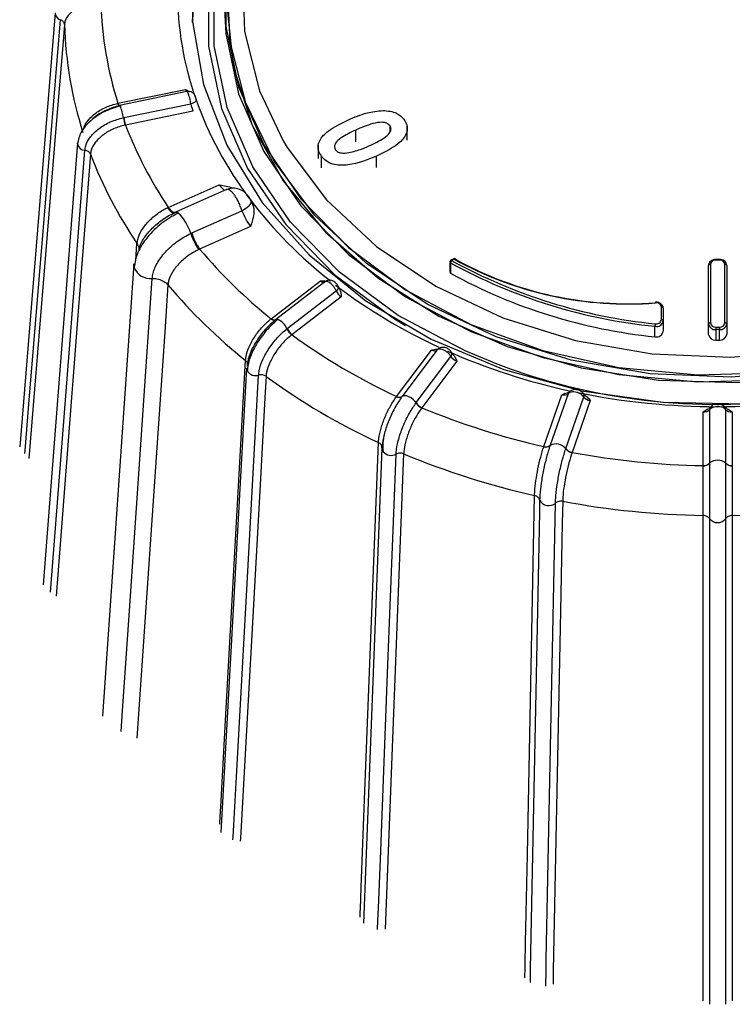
# Model space of a CAD drawing. Extents: x 5 to 297, y -3 to 205.
# Tile 22 of 35: x 104.27 to 108.2, y 157.78 to 163.21. Entities that reach past the tile are written whole.
import ezdxf

# ---------------------------------------------------------------- set-up
doc = ezdxf.new("R2010")
doc.units = 0
doc.layers.get('0').update_dxf_attribs({"linetype": 'CONTINUOUS'})

msp = doc.modelspace()

# ---------------------------------------------------------------- linework, layer by layer
at = {"color": 7, "linetype": 'CONTINUOUS'}
for p, q in [((104.4659, 163.2434), (104.27, 160.8518)), ((104.8115, 162.7457), (105.1828, 162.8222)), ((105.1912, 162.8108), (104.8197, 162.7343)), ((104.8439, 162.6668), (105.213, 162.7428)), ((105.2449, 162.7559), (105.2431, 162.7651)), ((105.2245, 162.7025), (104.8532, 162.626)), ((104.8419, 162.6664), (104.8439, 162.6668)), ((104.8532, 162.626), (104.8514, 162.6257)), ((106.3107, 162.588), (106.3107, 162.6216)), ((106.406, 162.5433), (106.406, 162.6201)), ((104.5886, 162.5271), (104.399, 160.0926)), ((105.9141, 162.5175), (105.9141, 162.4407)), ((105.9334, 162.3898), (105.9334, 162.4538)), ((105.0884, 162.1722), (105.369, 162.2968)), ((105.4104, 162.2708), (105.1279, 162.1454)), ((105.0842, 162.1703), (105.0884, 162.1722)), ((105.1317, 162.1466), (105.1256, 162.1438)), ((105.1289, 162.1448), (105.1317, 162.1466)), ((105.2183, 162.0313), (105.4943, 162.1538)), ((105.2122, 162.0285), (105.2183, 162.0313)), ((105.2122, 162.0285), (105.2122, 162.0285)), ((105.5421, 162.0662), (105.2615, 161.9417)), ((104.9163, 161.9725), (104.9163, 161.9725)), ((105.2615, 161.9417), (105.2573, 161.9398)), ((104.8983, 161.8614), (104.7268, 159.3687)), ((106.6401, 161.8727), (106.6401, 161.8152)), ((106.6442, 161.8665), (106.6442, 161.8089)), ((106.6617, 161.8888), (106.646, 161.8819)), ((106.6657, 161.8861), (106.6501, 161.8791)), ((108.1261, 161.8852), (108.1061, 161.8852)), ((108.1261, 161.8815), (108.1061, 161.8815)), ((108.0661, 161.5293), (108.0661, 161.8521)), ((108.0761, 161.8585), (108.0761, 161.5356)), ((108.1561, 161.5356), (108.1561, 161.8585)), ((108.1661, 161.8521), (108.1661, 161.5293)), ((105.6552, 161.5582), (105.9271, 161.7672)), ((105.9519, 161.7617), (105.6801, 161.5528)), ((105.952, 161.7615), (105.9507, 161.7606)), ((105.0871, 161.7451), (105.0871, 161.7451)), ((105.7439, 161.5043), (106.0141, 161.712)), ((106.041, 161.6796), (105.7692, 161.4706)), ((107.8061, 161.5534), (107.8061, 161.6226)), ((107.8161, 161.6162), (107.8161, 161.547)), ((105.6791, 161.5518), (105.6781, 161.551)), ((107.8161, 161.547), (107.8161, 161.4894)), ((105.7424, 161.5031), (105.7439, 161.5043)), ((107.7706, 161.459), (107.7706, 161.5166)), ((108.0661, 161.4717), (108.0661, 161.5293)), ((108.1061, 161.5126), (108.1061, 161.4985)), ((108.1061, 161.5126), (108.1261, 161.5126)), ((108.1261, 161.4985), (108.1061, 161.4985)), ((108.1061, 161.4985), (108.1061, 161.4409)), ((108.1261, 161.5126), (108.1261, 161.4985)), ((108.1261, 161.4409), (108.1261, 161.4985)), ((108.1661, 161.5293), (108.1661, 161.4717)), ((105.7692, 161.4706), (105.7679, 161.4696)), ((108.1061, 161.4409), (108.1261, 161.4409)), ((106.3465, 161.1301), (106.5387, 161.386)), ((106.5686, 161.3849), (106.3775, 161.1306)), ((106.4551, 161.0961), (106.6461, 161.3505)), ((106.6783, 161.3241), (106.4861, 161.0682)), ((105.5204, 161.2858), (105.3785, 158.728)), ((106.3775, 161.1306), (106.3765, 161.1291)), ((107.1584, 160.8541), (107.2579, 161.1395)), ((107.2919, 161.1449), (107.193, 160.8612)), ((107.2795, 160.8434), (107.3784, 161.1271)), ((107.4136, 161.1075), (107.3141, 160.822)), ((106.454, 161.0947), (106.4551, 161.0961)), ((106.4861, 161.0682), (106.4852, 161.0669)), ((108.0713, 161.0569), (108.0713, 160.7632)), ((108.0768, 161.0716), (108.0764, 161.0711)), ((108.1554, 161.0716), (108.1559, 161.071)), ((108.1609, 160.7632), (108.1609, 161.0569)), ((108.0355, 160.749), (108.0355, 161.0445)), ((108.1967, 161.0445), (108.1967, 160.749)), ((106.266, 160.8455), (106.1643, 158.2279)), ((106.2661, 160.8472), (106.266, 160.8485)), ((107.193, 160.8612), (107.1924, 160.8596)), ((107.279, 160.8418), (107.2795, 160.8434)), ((107.3141, 160.822), (107.3136, 160.8207)), ((108.0713, 160.7632), (108.0713, 160.7616)), ((108.1609, 160.7616), (108.1609, 160.7632)), ((108.1967, 160.749), (108.1967, 160.7476))]:
    msp.add_line(p, q, dxfattribs=at)
at = {"color": 8, "linetype": 'CONTINUOUS'}
for p, q in [((106.1217, 162.534), (106.1217, 162.598)), ((106.2357, 162.3911), (106.2357, 162.4551)), ((104.9099, 161.8792), (104.9163, 161.9725)), ((108.1061, 161.8852), (108.1061, 161.8815)), ((108.1261, 161.8852), (108.1261, 161.8815)), ((106.3858, 160.8141), (106.2841, 158.1939))]:
    msp.add_line(p, q, dxfattribs=at)
at = {"color": 7, "linetype": 'CONTINUOUS', "flags": 128}
for points in [[(105.223, 163.1903), (105.2363, 163.5164), (105.3191, 163.8598), (105.4708, 164.189), (105.6876, 164.496), (105.9642, 164.7731), (106.2938, 165.0135), (106.6683, 165.2113), (107.0784, 165.3617), (107.5141, 165.4609), (107.9646, 165.5065), (108.4188, 165.4973), (108.8656, 165.4337), (109.2939, 165.3171), (109.6932, 165.1504), (110.0537, 164.9378), (110.3665, 164.6845), (110.6239, 164.3966), (110.8195, 164.0814), (110.9486, 163.7465), (111.0079, 163.4002), (111.0093, 163.1903)], [(105.2347, 163.5456), (105.2228, 163.1963), (105.2821, 162.8498), (105.4113, 162.5147), (105.607, 162.1993), (105.8645, 161.9113), (106.1775, 161.6578), (106.5381, 161.4451), (106.9377, 161.2783), (107.3662, 161.1617), (107.8133, 161.098), (108.2678, 161.0888), (108.7185, 161.1344), (109.1544, 161.2337), (109.5648, 161.3841), (109.9395, 161.5821), (110.2692, 161.8226), (110.546, 162.0999), (110.7629, 162.407), (110.9147, 162.7364), (110.9976, 163.0801), (111.0095, 163.4294)], [(105.4063, 163.5048), (105.4063, 163.1685), (105.4765, 162.8365), (105.6151, 162.5175), (105.8184, 162.2198), (106.0812, 161.9509), (106.3967, 161.7179), (106.7568, 161.5269), (107.1521, 161.3827), (107.5723, 161.2892), (108.0067, 161.2486), (108.4438, 161.2622), (108.8725, 161.3294), (109.2816, 161.4487), (109.6605, 161.6168), (109.9994, 161.8295), (110.2895, 162.0813), (110.5233, 162.3655), (110.6948, 162.6749), (110.7995, 163.0014), (110.8347, 163.3366)], [(105.4142, 163.3709), (105.4118, 163.2837), (105.4469, 162.9502), (105.551, 162.6254), (105.7216, 162.3177), (105.9542, 162.0349), (106.2428, 161.7845), (106.5799, 161.5729), (106.9568, 161.4057), (107.3637, 161.287), (107.7902, 161.2201), (108.225, 161.2067), (108.6571, 161.247), (109.0751, 161.3401), (109.4683, 161.4835)], [(105.3975, 163.2983), (105.4063, 163.1301), (105.4765, 162.7982), (105.6151, 162.4792), (105.8184, 162.1814), (106.0812, 161.9125), (106.3967, 161.6796), (106.7568, 161.4885), (107.1521, 161.3443), (107.5723, 161.2508), (108.0067, 161.2102), (108.4438, 161.2238), (108.8725, 161.291), (109.2816, 161.4103), (109.6605, 161.5785), (109.9994, 161.7912), (110.2895, 162.0429), (110.5233, 162.3271), (110.6948, 162.6365), (110.7995, 162.9631), (110.8347, 163.2983)], [(104.8187, 162.7329), (104.818, 162.7319), (104.8176, 162.7317)], [(104.8233, 162.7305), (104.8225, 162.732), (104.8201, 162.7343), (104.8197, 162.7343)], [(105.2431, 162.7652), (105.2432, 162.7642), (105.2426, 162.7608), (105.2406, 162.7574), (105.2372, 162.7539), (105.2325, 162.7506), (105.2268, 162.7476), (105.2202, 162.745), (105.213, 162.7428)], [(104.5886, 162.5219), (104.5885, 162.5254), (104.5886, 162.527)], [(105.7222, 162.5388), (105.7442, 162.5018), (105.9608, 162.2135), (106.2362, 161.9565), (106.5628, 161.7378), (106.9319, 161.5634), (107.3332, 161.4381), (107.7559, 161.3653), (108.1884, 161.347), (108.6189, 161.3836), (109.0358, 161.4742), (109.4275, 161.6163), (109.7835, 161.806), (110.094, 162.0382), (110.3505, 162.3065), (110.4428, 162.4318)], [(104.9003, 161.8414), (104.8982, 161.8582), (104.8983, 161.8613)], [(108.0761, 161.8585), (108.0742, 161.8584), (108.0723, 161.858), (108.0706, 161.8574), (108.0691, 161.8566), (108.0678, 161.8556), (108.0669, 161.8545), (108.0663, 161.8533), (108.0661, 161.8521)], [(108.1661, 161.8521), (108.1659, 161.8533), (108.1654, 161.8545), (108.1644, 161.8556), (108.1632, 161.8566), (108.1617, 161.8574), (108.16, 161.858), (108.1581, 161.8584), (108.1561, 161.8585)], [(107.8061, 161.6226), (107.8081, 161.6225), (107.81, 161.6222), (107.8117, 161.6216), (107.8132, 161.6208), (107.8144, 161.6198), (107.8154, 161.6187), (107.8159, 161.6175), (107.8161, 161.6162)], [(107.8161, 161.547), (107.8159, 161.5483), (107.8154, 161.5495), (107.8144, 161.5506), (107.8132, 161.5515), (107.8117, 161.5523), (107.81, 161.5529), (107.8081, 161.5533), (107.8061, 161.5534)], [(108.0761, 161.5356), (108.0742, 161.5355), (108.0723, 161.5352), (108.0706, 161.5346), (108.0691, 161.5338), (108.0678, 161.5328), (108.0669, 161.5317), (108.0663, 161.5305), (108.0661, 161.5293)], [(108.1661, 161.5293), (108.1659, 161.5305), (108.1654, 161.5317), (108.1644, 161.5328), (108.1632, 161.5338), (108.1617, 161.5346), (108.16, 161.5352), (108.1581, 161.5355), (108.1561, 161.5356)], [(105.5233, 161.2711), (105.5216, 161.2755), (105.5204, 161.2858)], [(106.454, 161.0947), (106.447, 161.1046), (106.4375, 161.114), (106.4264, 161.1223), (106.4145, 161.1287), (106.4027, 161.1328), (106.3919, 161.1343), (106.3829, 161.133), (106.3765, 161.1291)], [(107.1352, 160.5607), (107.1338, 160.4931), (107.1284, 160.2228), (107.1068, 159.1415), (107.0835, 157.975), (107.0821, 157.9075), (107.082, 157.9003)]]:
    msp.add_lwpolyline(points, dxfattribs=at)
at = {"color": 8, "linetype": 'CONTINUOUS', "flags": 128}
for points in [[(106.8048, 165.1082), (106.4488, 164.9184), (106.1383, 164.6863), (105.8818, 164.418), (105.6862, 164.1209), (105.5569, 163.8031), (105.4974, 163.4733), (105.5093, 163.1405), (105.5923, 162.8137), (105.7222, 162.5388)], [(106.2243, 164.8374), (106.0085, 164.6696), (105.7363, 164.3911), (105.5257, 164.0827), (105.3822, 163.7523), (105.3095, 163.4085), (105.3095, 163.0601), (105.3822, 162.7163), (105.5257, 162.3859), (105.7363, 162.0775), (106.0085, 161.799), (106.3353, 161.5578), (106.395, 161.5213)], [(106.8758, 161.3182), (106.724, 161.3809), (106.3552, 161.5765), (106.0321, 161.8151), (105.7629, 162.0905), (105.5547, 162.3954), (105.4128, 162.7221), (105.3409, 163.0621), (105.3409, 163.4065), (105.4128, 163.7465), (105.5547, 164.0732), (105.7228, 164.3278)], [(110.8164, 163.4), (110.8147, 163.1984), (110.7534, 162.8585), (110.6202, 162.5311), (110.4186, 162.2249), (110.1542, 161.9485), (109.8343, 161.7092), (109.4675, 161.5137), (109.0638, 161.3673), (108.6343, 161.2739), (108.1906, 161.2361), (107.7449, 161.255), (107.3093, 161.3301), (106.8958, 161.4592), (106.5155, 161.6389), (106.1789, 161.8642), (105.8951, 162.1291), (105.6719, 162.4262), (105.5154, 162.7476), (105.4298, 163.0843), (105.4158, 163.4)], [(104.2981, 160.8151), (104.2996, 160.8328), (104.3205, 161.0876), (104.404, 162.1068), (104.4941, 163.2064)], [(104.5167, 163.1794), (104.5073, 163.065), (104.4699, 162.6077), (104.3208, 160.7882)], [(104.4395, 160.0518), (104.4413, 160.0746), (104.4615, 160.3336), (104.5421, 161.3694), (104.6292, 162.487)], [(104.6601, 162.4654), (104.6511, 162.3492), (104.6149, 161.8844), (104.4704, 160.0298)], [(105.0884, 162.1722), (105.0949, 162.1641), (105.1013, 162.1572), (105.1075, 162.1516), (105.1134, 162.1475), (105.1188, 162.1449), (105.1237, 162.1439), (105.128, 162.1444), (105.1289, 162.1448)], [(106.646, 161.8819), (106.6466, 161.8819), (106.6473, 161.8817), (106.6482, 161.8812), (106.6491, 161.8803), (106.6501, 161.8791)], [(106.6657, 161.8861), (106.6648, 161.8872), (106.6638, 161.8881), (106.663, 161.8887), (106.6622, 161.8889), (106.6617, 161.8888)], [(106.6657, 161.8861), (106.6669, 161.8871), (106.668, 161.8879), (106.6691, 161.8884), (106.67, 161.8885), (106.6707, 161.8883), (106.6707, 161.8883)], [(104.8287, 159.2841), (104.8365, 159.3977), (104.8727, 159.9234), (105.0005, 161.7804)], [(105.0871, 161.7451), (105.0692, 161.4856), (104.9977, 160.4475), (104.9151, 159.247)], [(106.0253, 161.7362), (106.0259, 161.7346), (106.0262, 161.7305), (106.0251, 161.726), (106.0226, 161.7213), (106.0189, 161.7166), (106.0141, 161.712)], [(105.6781, 161.551), (105.6771, 161.5503), (105.6747, 161.5494), (105.6719, 161.5492), (105.6687, 161.5496), (105.6653, 161.5506), (105.6616, 161.5522), (105.6578, 161.5545), (105.6539, 161.5572)], [(105.6796, 161.5521), (105.6786, 161.5514), (105.6761, 161.5505), (105.6733, 161.5503), (105.6701, 161.5506), (105.6667, 161.5516), (105.663, 161.5533), (105.6591, 161.5555), (105.6552, 161.5582)], [(105.3725, 158.7731), (105.373, 158.7823), (105.3796, 158.9017), (105.4062, 159.3796), (105.5143, 161.3282)], [(105.4448, 158.6875), (105.4456, 158.7019), (105.4493, 158.7685), (105.464, 159.0346), (105.5231, 160.0993), (105.5868, 161.2478)], [(105.6276, 161.241), (105.621, 161.1216), (105.5945, 160.6439), (105.4864, 158.6951), (105.4856, 158.6802)], [(107.2971, 161.1535), (107.2947, 161.1504), (107.2919, 161.1449)], [(106.1454, 158.2607), (106.1466, 158.2911), (106.1471, 158.3054), (106.1518, 158.426), (106.1705, 158.9084), (106.247, 160.8757)], [(106.2423, 158.1922), (106.2442, 158.2423), (106.2468, 158.3094), (106.2573, 158.5781), (106.2991, 159.653), (106.3441, 160.8125)], [(107.0539, 157.9263), (107.0551, 157.9844), (107.0554, 157.9988), (107.0578, 158.1201), (107.0675, 158.6054), (107.1071, 160.5845)], [(107.1689, 157.8806), (107.1691, 157.889), (107.1705, 157.9571), (107.1718, 158.0247), (107.1772, 158.295), (107.1988, 159.3762), (107.2222, 160.5428)], [(107.262, 160.5526), (107.2595, 160.4313), (107.2498, 159.9461), (107.2103, 157.9669), (107.2088, 157.8914)], [(108.0359, 157.7994), (108.0359, 157.8689), (108.0359, 157.8834), (108.0359, 158.0049), (108.0359, 158.4912), (108.036, 160.4742)], [(108.0711, 160.4568), (108.0711, 160.3891), (108.0711, 160.1183), (108.0711, 159.0348), (108.0711, 157.866), (108.0711, 157.7983), (108.0711, 157.7803)], [(108.1611, 157.7803), (108.1611, 157.7977), (108.1611, 157.866), (108.1611, 157.9337), (108.1611, 158.2046), (108.1612, 159.288), (108.1612, 160.4568)], [(108.1963, 160.4742), (108.1963, 160.3527), (108.1963, 159.8666), (108.1963, 157.8834), (108.1963, 157.7994)]]:
    msp.add_lwpolyline(points, dxfattribs=at)
at = {"color": 7, "linetype": 'CONTINUOUS'}
for centre, radius, start, end in [((106.935, 163.365), 1.7961, 180.0887, 199.3491), ((106.7648, 163.3657), 2.0493, 181.8292, 197.6086), ((106.6856, 163.2446), 2.1698, 181.7235, 197.7143), ((107.1602, 163.4484), 2.0362, 199.4635, 217.1037), ((105.0638, 162.6969), 0.224, 187.816, 198.5315), ((105.0583, 162.6941), 0.216, 187.2475, 198.3597), ((107.0038, 163.4527), 2.304, 201.026, 213.7628), ((106.9401, 163.3374), 2.441, 200.931, 213.9975), ((105.1313, 162.1268), 0.0189, 49.133, 100.3068), ((105.4941, 162.1093), 0.2867, 195.7997, 215.7832), ((107.4456, 163.7902), 2.8613, 220.2439, 231.2656), ((106.6501, 161.8727), 0.01, 113.9313, 180), ((106.6656, 161.8642), 0.0216, 136.142, 173.8001), ((108.0674, 164.4596), 2.9579, 241.2406, 264.242), ((108.0676, 164.4618), 2.9461, 241.2406, 264.242), ((106.6657, 161.8797), 0.01, 60.1768, 113.9313), ((107.6201, 163.6108), 1.9711, 241.0428, 274.4618), ((106.669, 161.8862), 0.00274, 352.1705, 51.4113), ((107.6201, 163.5998), 1.9589, 241.0428, 274.4618), ((108.1031, 161.8545), 0.0272, 83.5285, 171.5684), ((108.1292, 161.8545), 0.0272, 8.4316, 96.4715), ((106.6474, 161.8155), 0.00729, 182.7862, 244.2122), ((108.0674, 164.402), 2.9579, 241.2406, 264.242), ((108.1078, 164.4715), 3.3854, 248.6583, 306.6594), ((107.4046, 163.6922), 3.0269, 220.0351, 231.3534), ((107.7773, 161.6476), 0.00483, 160.9249, 188.8409), ((107.7786, 161.6182), 0.0279, 9.2272, 100.6185), ((105.6874, 161.54), 0.0147, 71.5193, 119.71), ((107.779, 161.5533), 0.0377, 257.1951, 350.3582), ((107.7782, 161.5581), 0.0283, 257.1951, 350.3582), ((108.1031, 161.5396), 0.0272, 188.4316, 276.4715), ((108.1292, 161.5396), 0.0272, 263.5285, 351.5684), ((105.8193, 161.5352), 0.0833, 202.6425, 231.9263), ((105.8201, 161.5352), 0.0822, 202.1131, 231.7955), ((107.863, 161.5145), 0.0924, 169.9985, 178.7328), ((107.779, 161.4958), 0.0377, 257.1951, 350.3582), ((108.102, 161.5346), 0.0363, 188.4316, 276.4715), ((108.1302, 161.5346), 0.0363, 263.5285, 351.5684), ((107.8046, 164.2618), 3.4544, 233.9001, 245.0338), ((108.102, 161.477), 0.0363, 188.4316, 276.4715), ((108.1302, 161.477), 0.0363, 263.5285, 351.5684), ((107.7863, 164.1932), 3.6573, 233.8252, 245.1086), ((106.3608, 161.1527), 0.0283, 237.3709, 303.5681), ((106.3617, 161.1541), 0.0284, 237.6518, 303.9429), ((108.114, 164.8988), 3.8251, 258.4109, 270.032), ((108.1183, 164.8988), 3.8251, 269.968, 281.5891), ((106.5118, 161.1281), 0.0667, 210.0411, 246.5065), ((106.5126, 161.1287), 0.0661, 209.5406, 246.3899), ((108.0395, 164.7842), 4.0277, 247.3143, 257.3634), ((106.2982, 160.8447), 0.0322, 178.7184, 216.1775), ((107.1688, 160.888), 0.0369, 252.7894, 309.7249), ((107.1692, 160.8895), 0.037, 253.0111, 310.0939), ((107.2258, 160.8028), 0.0659, 36.2593, 120.4643), ((107.3232, 160.8753), 0.0555, 217.1883, 260.1032), ((107.3237, 160.8763), 0.0551, 216.7167, 259.9892), ((108.035, 164.7464), 4.2641, 247.2467, 257.4309), ((108.1135, 165.1202), 4.3719, 259.4646, 268.9784), ((108.1161, 160.7123), 0.0666, 47.7656, 132.2344), ((108.0381, 160.7948), 0.0458, 266.7577, 316.4878), ((108.0383, 160.7934), 0.0459, 266.5661, 316.1061), ((108.1941, 160.7948), 0.0458, 223.5122, 273.2423), ((108.194, 160.7935), 0.046, 223.9598, 273.368), ((107.1852, 160.5834), 0.055, 204.4567, 312.267), ((108.1133, 165.1021), 4.6285, 259.4006, 269.0423), ((108.1189, 165.1021), 4.6285, 270.9577, 280.5994), ((108.1161, 160.4913), 0.0567, 217.4024, 322.5976)]:
    msp.add_arc(centre, radius, start, end, dxfattribs=at)
at = {"color": 8, "linetype": 'CONTINUOUS'}
for centre, radius, start, end in [((104.5035, 163.2428), 0.0376, 180.9189, 255.5624), ((104.8313, 162.7487), 0.0218, 188.8295, 231.1047), ((104.8324, 162.749), 0.0212, 188.786, 232.6073), ((104.5866, 162.6271), 0.2583, 8.7416, 23.592), ((104.631, 162.53), 0.0431, 190.8967, 267.6249), ((107.5061, 163.7107), 2.4704, 217.2347, 231.908), ((104.9712, 161.959), 0.2508, 16.0792, 46.5407), ((106.6474, 161.8731), 0.00729, 182.7862, 244.2122), ((104.9898, 161.8756), 0.0958, 200.9172, 276.4396), ((107.8371, 164.1372), 3.0104, 232.6533, 245.2955), ((107.7647, 161.6458), 0.00875, 358.9461, 22.9988), ((105.6554, 161.4673), 0.0941, 22.3551, 67.0359), ((108.0468, 164.5975), 3.5163, 246.1947, 257.7434), ((106.6301, 161.3646), 0.0213, 318.6974, 22.6718), ((105.5695, 161.2989), 0.0539, 211.0472, 288.7114), ((107.3587, 161.1346), 0.021, 339.1054, 32.4095), ((108.094, 161.0568), 0.0226, 141.1119, 179.7895), ((108.1383, 161.0568), 0.0227, 0.214, 38.7352), ((106.3163, 160.8633), 0.0579, 220.464, 298.722)]:
    msp.add_arc(centre, radius, start, end, dxfattribs=at)
for centre, major_axis, ratio, start_param, end_param in [((105.1787, 162.847), (-0.0106, 0.0387), 0.084626, 2.242322, 2.811716), ((105.3599, 162.3567), (-0.0462, 0.0889), 0.2384, 2.180572, 2.98526)]:
    msp.add_ellipse(centre, major_axis=major_axis, ratio=ratio, start_param=start_param, end_param=end_param, dxfattribs=at)
at = {"color": 7, "linetype": 'CONTINUOUS'}
for centre, major_axis, ratio, start_param, end_param in [((105.2205, 162.7273), (-0.0106, 0.0387), 0.084626, 1.132761, 2.242322), ((105.5331, 162.1262), (-0.0462, 0.0889), 0.2384, 1.134068, 2.180572), ((105.9241, 161.7905), (-0.0261, 0.0304), 0.370761, 2.082268, 3.191829), ((106.0381, 161.7029), (-0.0261, 0.0304), 0.370761, 0.972707, 2.082268), ((106.5366, 161.4088), (0.033, -0.0226), 0.472694, 5.086261, 6.195822), ((106.6762, 161.3469), (0.033, -0.0226), 0.472694, 3.9767, 5.086261), ((107.2568, 161.162), (0.0381, -0.0122), 0.537052, 4.911424, 6.020985), ((107.4125, 161.1299), (0.0381, -0.0122), 0.537052, 3.801864, 4.911424), ((108.0355, 161.0669), (0.04, 0), 0.559074, 4.712389, 5.82195), ((108.1967, 161.0669), (0.04, 0), 0.559074, 3.602828, 4.712389)]:
    msp.add_ellipse(centre, major_axis=major_axis, ratio=ratio, start_param=start_param, end_param=end_param, dxfattribs=at)
for points, knots in [([(104.7147, 163.3003), (104.6922, 163.2988), (104.6472, 163.2957), (104.5876, 163.2734), (104.5428, 163.2408), (104.5211, 163.2072), (104.5178, 163.1861), (104.5167, 163.1794)], [0, 0, 0, 0, 0.223538, 0.447066, 0.670551, 0.893983, 1, 1, 1, 1]), ([(104.5167, 163.1794), (104.5163, 163.1821), (104.5156, 163.1877), (104.5107, 163.1953), (104.5036, 163.202), (104.4973, 163.2049), (104.4941, 163.2064)], [0, 0, 0, 0, 0.25, 0.5, 0.75, 1, 1, 1, 1]), ([(105.1828, 162.8222), (105.183, 162.8221), (105.1911, 162.8185), (105.1989, 162.8144), (105.2064, 162.8104)], [0, 0, 0, 0, 0.020053, 1, 1, 1, 1]), ([(105.243, 162.7652), (105.2429, 162.7658), (105.2424, 162.7691), (105.2407, 162.7759), (105.2379, 162.7849), (105.2333, 162.794), (105.2247, 162.8035), (105.2132, 162.81), (105.2007, 162.8126), (105.1938, 162.8108), (105.1914, 162.8102)], [0, 0, 0, 0, 0.025414, 0.1333433, 0.2531683, 0.411939, 0.5360362, 0.7306262, 0.9073999, 1, 1, 1, 1]), ([(104.8233, 162.7305), (104.7935, 162.7215), (104.7338, 162.7033), (104.6574, 162.6509), (104.6024, 162.5875), (104.5932, 162.5438), (104.5886, 162.5219)], [0, 0, 0, 0, 0.2481963, 0.497753, 0.7484347, 1, 1, 1, 1]), ([(104.6651, 162.6519), (104.6702, 162.6577), (104.6884, 162.6784), (104.7407, 162.7074), (104.7945, 162.7294), (104.8238, 162.7319), (104.8296, 162.7324)], [0, 0, 0, 0, 0.147514, 0.524525, 0.906465, 1, 1, 1, 1]), ([(104.8097, 162.7454), (104.8097, 162.7454), (104.8103, 162.7455), (104.8109, 162.7456), (104.8115, 162.7457)], [0, 0, 0, 0, 0.04216, 1, 1, 1, 1]), ([(106.0809, 162.6539), (106.1145, 162.6686), (106.1744, 162.6948), (106.2423, 162.7028), (106.2721, 162.7063)], [0, 0, 0, 0, 0.560934, 1, 1, 1, 1]), ([(106.2721, 162.7063), (106.2988, 162.7039), (106.3465, 162.6994), (106.3749, 162.6702), (106.3875, 162.6573)], [0, 0, 0, 0, 0.559342, 1, 1, 1, 1]), ([(104.6292, 162.487), (104.6303, 162.495), (104.6338, 162.5194), (104.6573, 162.5619), (104.7054, 162.6082), (104.7695, 162.6463), (104.8178, 162.6597), (104.8419, 162.6664)], [0, 0, 0, 0, 0.109217, 0.331971, 0.554716, 0.77741, 1, 1, 1, 1]), ([(104.8514, 162.6257), (104.8297, 162.6197), (104.7863, 162.6077), (104.7286, 162.5735), (104.6853, 162.532), (104.6644, 162.4941), (104.6611, 162.4724), (104.6601, 162.4654)], [0, 0, 0, 0, 0.223538, 0.447066, 0.670551, 0.893983, 1, 1, 1, 1]), ([(105.9334, 162.4538), (105.9272, 162.4635), (105.9148, 162.483), (105.9125, 162.5162), (105.9255, 162.5474), (105.971, 162.6023), (106.0321, 162.631), (106.0809, 162.6539)], [0, 0, 0, 0, 0.125204, 0.250173, 0.375266, 0.500635, 1, 1, 1, 1]), ([(106.3107, 162.6216), (106.3051, 162.6269), (106.2938, 162.6375), (106.2579, 162.6435), (106.1979, 162.6308), (106.1522, 162.6111), (106.1217, 162.598)], [0, 0, 0, 0, 0.124238, 0.248753, 0.498448, 1, 1, 1, 1]), ([(106.194, 162.5106), (106.2232, 162.5238), (106.267, 162.5437), (106.3071, 162.5775), (106.3194, 162.6029), (106.3136, 162.6154), (106.3107, 162.6216)], [0, 0, 0, 0, 0.501658, 0.751227, 0.876095, 1, 1, 1, 1]), ([(106.3875, 162.6573), (106.3937, 162.6474), (106.4061, 162.6276), (106.4072, 162.594), (106.3941, 162.5624), (106.3465, 162.5074), (106.2849, 162.4783), (106.2357, 162.4551)], [0, 0, 0, 0, 0.125139, 0.250119, 0.375207, 0.500562, 1, 1, 1, 1]), ([(106.1217, 162.598), (106.0932, 162.5851), (106.0504, 162.5658), (106.0122, 162.5319), (106.002, 162.5066), (106.008, 162.4946), (106.0109, 162.4885)], [0, 0, 0, 0, 0.501545, 0.750902, 0.875763, 1, 1, 1, 1]), ([(104.6601, 162.4654), (104.6588, 162.468), (104.6562, 162.4732), (104.6489, 162.4796), (104.6398, 162.4846), (104.6327, 162.4862), (104.6292, 162.487)], [0, 0, 0, 0, 0.25, 0.5, 0.75, 1, 1, 1, 1]), ([(106.0109, 162.4885), (106.0143, 162.485), (106.021, 162.4779), (106.0401, 162.4711), (106.0547, 162.4711), (106.0637, 162.4711)], [0, 0, 0, 0, 0.279795, 0.559924, 1, 1, 1, 1]), ([(106.0637, 162.4711), (106.0893, 162.4759), (106.1352, 162.4845), (106.176, 162.5026), (106.194, 162.5106)], [0, 0, 0, 0, 0.5588199, 1, 1, 1, 1]), ([(106.2357, 162.4551), (106.1855, 162.4342), (106.1104, 162.4028), (106.0065, 162.4028), (105.9571, 162.4265), (105.9413, 162.4447), (105.9334, 162.4538)], [0, 0, 0, 0, 0.500569, 0.749484, 0.874585, 1, 1, 1, 1]), ([(105.369, 162.2968), (105.3693, 162.2967), (105.3945, 162.2915), (105.4224, 162.2882), (105.4453, 162.2773), (105.4461, 162.2769)], [0, 0, 0, 0, 0.0109888, 0.9638839, 1, 1, 1, 1]), ([(105.5375, 162.2212), (105.5304, 162.232), (105.5161, 162.2536), (105.4819, 162.2732), (105.4435, 162.2804), (105.4197, 162.2728), (105.4077, 162.2691)], [0, 0, 0, 0, 0.250002, 0.500002, 0.750002, 1, 1, 1, 1]), ([(105.4943, 162.1538), (105.4916, 162.1623), (105.4864, 162.1789), (105.4753, 162.2038), (105.4633, 162.2257), (105.451, 162.244), (105.4387, 162.2585), (105.4268, 162.2684), (105.4156, 162.2731), (105.4104, 162.2705), (105.4077, 162.2691)], [0, 0, 0, 0, 0.13451, 0.262694, 0.384533, 0.5, 0.615468, 0.737307, 0.865491, 1, 1, 1, 1]), ([(105.4943, 162.1538), (105.5047, 162.1596), (105.5254, 162.1713), (105.5437, 162.1909), (105.5496, 162.209), (105.5415, 162.2171), (105.5375, 162.2212)], [0, 0, 0, 0, 0.249998, 0.499998, 0.749998, 1, 1, 1, 1]), ([(105.5393, 162.2159), (105.5462, 162.2039), (105.5625, 162.1752), (105.5607, 162.1228), (105.549, 162.0859), (105.5422, 162.0664), (105.5421, 162.0662)], [0, 0, 0, 0, 0.254238, 0.606915, 0.995519, 1, 1, 1, 1]), ([(105.1437, 162.1411), (105.1126, 162.1236), (105.0502, 162.0885), (104.9706, 162.0092), (104.9136, 161.9219), (104.9048, 161.8683), (104.9003, 161.8414)], [0, 0, 0, 0, 0.247798, 0.49716, 0.747943, 1, 1, 1, 1]), ([(104.9163, 161.9725), (104.9191, 161.9878), (104.9248, 162.0187), (104.9567, 162.0703), (105.0022, 162.1185), (105.0477, 162.1517), (105.0756, 162.1659), (105.0842, 162.1703)], [0, 0, 0, 0, 0.221241, 0.446484, 0.673228, 0.899052, 1, 1, 1, 1]), ([(104.9283, 161.9355), (104.9285, 161.9396), (104.9289, 161.95), (104.945, 161.9894), (104.9809, 162.0391), (105.0341, 162.0895), (105.0858, 162.1257), (105.1155, 162.1376), (105.1232, 162.1407)], [0, 0, 0, 0, 0.119056, 0.307546, 0.499251, 0.706549, 0.923519, 1, 1, 1, 1]), ([(105.0842, 162.1703), (105.0858, 162.1681), (105.0919, 162.1601), (105.1031, 162.1483), (105.1165, 162.1397), (105.1225, 162.1425), (105.1256, 162.1438)], [0, 0, 0, 0, 0.095423, 0.355431, 0.677716, 1, 1, 1, 1]), ([(105.0005, 161.7804), (105.0016, 161.7897), (105.005, 161.8179), (105.0284, 161.871), (105.0769, 161.9339), (105.1409, 161.9904), (105.1887, 162.016), (105.2122, 162.0285)], [0, 0, 0, 0, 0.110033, 0.334338, 0.55853, 0.783589, 1, 1, 1, 1]), ([(105.2122, 162.0285), (105.2157, 162.0184), (105.2228, 161.9981), (105.2374, 161.9694), (105.2493, 161.9505), (105.2556, 161.9421), (105.2573, 161.9398)], [0, 0, 0, 0, 0.322284, 0.644569, 0.904577, 1, 1, 1, 1]), ([(105.2573, 161.9398), (105.2383, 161.93), (105.1996, 161.9099), (105.1482, 161.8653), (105.1093, 161.8155), (105.0908, 161.7741), (105.088, 161.7521), (105.0871, 161.7451)], [0, 0, 0, 0, 0.219113, 0.445885, 0.671373, 0.896692, 1, 1, 1, 1]), ([(108.1061, 161.8852), (108.1012, 161.8847), (108.0911, 161.8838), (108.0782, 161.8769), (108.0695, 161.8671), (108.0664, 161.8582), (108.0662, 161.8532), (108.0661, 161.8521)], [0, 0, 0, 0, 0.239754, 0.495489, 0.722623, 0.937327, 1, 1, 1, 1]), ([(108.1661, 161.8521), (108.1657, 161.856), (108.1647, 161.8637), (108.1573, 161.8739), (108.1463, 161.8815), (108.135, 161.8848), (108.1281, 161.8851), (108.1261, 161.8852)], [0, 0, 0, 0, 0.213824, 0.431184, 0.659584, 0.902097, 1, 1, 1, 1]), ([(105.0005, 161.7804), (105.0015, 161.7804), (105.0072, 161.7805), (105.0242, 161.7793), (105.0506, 161.7724), (105.0722, 161.7596), (105.0828, 161.7497), (105.086, 161.7462), (105.0868, 161.7454), (105.087, 161.7452), (105.0871, 161.7451), (105.0871, 161.7451), (105.0871, 161.7451)], [0, 0, 0, 0, 0.027325, 0.169182, 0.498437, 0.827676, 0.956959, 0.989223, 0.997297, 0.999324, 0.999835, 1, 1, 1, 1]), ([(105.9271, 161.7672), (105.9272, 161.7672), (105.9377, 161.7672), (105.9508, 161.7679), (105.9628, 161.765), (105.9649, 161.7644)], [0, 0, 0, 0, 0.014801, 0.821112, 1, 1, 1, 1]), ([(106.025, 161.7361), (106.0246, 161.7373), (106.0223, 161.7436), (106.0134, 161.7549), (105.9992, 161.7662), (105.9822, 161.7711), (105.967, 161.7697), (105.9561, 161.7658), (105.9519, 161.7612), (105.9511, 161.7603)], [0, 0, 0, 0, 0.043104, 0.223535, 0.45862, 0.639273, 0.795576, 0.960811, 1, 1, 1, 1]), ([(106.0322, 161.7235), (106.0318, 161.724), (106.0287, 161.7285), (106.0269, 161.7326), (106.0253, 161.7362)], [0, 0, 0, 0, 0.113327, 1, 1, 1, 1]), ([(106.0319, 161.7233), (106.0349, 161.7168), (106.0413, 161.7028), (106.041, 161.6877), (106.041, 161.6797), (106.041, 161.6796)], [0, 0, 0, 0, 0.458965, 0.990247, 1, 1, 1, 1]), ([(107.8161, 161.6162), (107.8157, 161.6201), (107.8147, 161.6279), (107.8073, 161.6381), (107.7963, 161.6457), (107.7839, 161.6493), (107.7759, 161.6492), (107.7727, 161.6492)], [0, 0, 0, 0, 0.202583, 0.408516, 0.624909, 0.854673, 1, 1, 1, 1]), ([(105.5143, 161.3282), (105.515, 161.3355), (105.5174, 161.3584), (105.5327, 161.4038), (105.5643, 161.461), (105.6064, 161.5159), (105.6381, 161.5434), (105.6539, 161.5572)], [0, 0, 0, 0, 0.106017, 0.329449, 0.552934, 0.776462, 1, 1, 1, 1]), ([(105.6791, 161.5518), (105.6614, 161.5366), (105.626, 161.506), (105.579, 161.4451), (105.5437, 161.3817), (105.5265, 161.3308), (105.524, 161.3052), (105.5231, 161.2968)], [0, 0, 0, 0, 0.22259, 0.445284, 0.668029, 0.890783, 1, 1, 1, 1]), ([(105.6921, 161.554), (105.6705, 161.5348), (105.6273, 161.4964), (105.5724, 161.419), (105.533, 161.3388), (105.5265, 161.2937), (105.5233, 161.2711)], [0, 0, 0, 0, 0.249184, 0.498927, 0.749207, 1, 1, 1, 1]), ([(105.6539, 161.5572), (105.654, 161.5572), (105.6544, 161.5576), (105.6548, 161.5579), (105.6552, 161.5582)], [0, 0, 0, 0, 0.04216, 1, 1, 1, 1]), ([(105.5868, 161.2478), (105.5876, 161.2563), (105.5902, 161.2819), (105.6074, 161.3327), (105.6426, 161.3963), (105.6895, 161.4573), (105.7248, 161.4878), (105.7424, 161.5031)], [0, 0, 0, 0, 0.109217, 0.331971, 0.554716, 0.77741, 1, 1, 1, 1]), ([(105.7679, 161.4696), (105.752, 161.4559), (105.7201, 161.4284), (105.6779, 161.3736), (105.6461, 161.3166), (105.6308, 161.2712), (105.6284, 161.2484), (105.6276, 161.241)], [0, 0, 0, 0, 0.223538, 0.447066, 0.670551, 0.893983, 1, 1, 1, 1]), ([(106.5387, 161.386), (106.5389, 161.3861), (106.549, 161.3881), (106.5614, 161.3914), (106.574, 161.391), (106.5763, 161.3909)], [0, 0, 0, 0, 0.014775, 0.819682, 1, 1, 1, 1]), ([(106.6461, 161.3505), (106.6435, 161.3547), (106.6383, 161.363), (106.6258, 161.3745), (106.6116, 161.3837), (106.5968, 161.3895), (106.5833, 161.3913), (106.5738, 161.3893), (106.57, 161.3861), (106.5686, 161.3849)], [0, 0, 0, 0, 0.152063, 0.303355, 0.454679, 0.606485, 0.758807, 0.911455, 1, 1, 1, 1]), ([(106.6493, 161.3725), (106.6487, 161.374), (106.646, 161.3799), (106.6364, 161.389), (106.622, 161.3979), (106.6054, 161.4016), (106.5899, 161.3998), (106.5769, 161.3941), (106.5712, 161.3873), (106.5688, 161.3844)], [0, 0, 0, 0, 0.050971, 0.203667, 0.400243, 0.57226, 0.725473, 0.883353, 1, 1, 1, 1]), ([(106.6592, 161.3608), (106.658, 161.3619), (106.6536, 161.3662), (106.6514, 161.37), (106.6498, 161.3728)], [0, 0, 0, 0, 0.261067, 1, 1, 1, 1]), ([(106.6583, 161.36), (106.662, 161.3558), (106.6715, 161.345), (106.6756, 161.332), (106.6783, 161.3242), (106.6783, 161.3241)], [0, 0, 0, 0, 0.387287, 0.988955, 1, 1, 1, 1]), ([(105.5231, 161.2968), (105.5243, 161.2995), (105.5256, 161.3023), (105.5252, 161.3053), (105.5252, 161.3055)], [0, 0, 0, 0, 0.9362259, 1, 1, 1, 1]), ([(105.6276, 161.241), (105.6248, 161.2428), (105.6191, 161.2462), (105.6086, 161.249), (105.5975, 161.2498), (105.5904, 161.2485), (105.5868, 161.2478)], [0, 0, 0, 0, 0.25, 0.5, 0.75, 1, 1, 1, 1]), ([(107.3784, 161.1271), (107.3755, 161.1307), (107.3697, 161.1379), (107.3558, 161.1468), (107.34, 161.1529), (107.3235, 161.1556), (107.3083, 161.1544), (107.2977, 161.1504), (107.2934, 161.1463), (107.2919, 161.1449)], [0, 0, 0, 0, 0.152063, 0.303355, 0.454679, 0.606485, 0.758807, 0.911455, 1, 1, 1, 1]), ([(107.376, 161.1455), (107.3754, 161.1467), (107.3727, 161.1519), (107.3635, 161.159), (107.3486, 161.1668), (107.3305, 161.1693), (107.3137, 161.1655), (107.3024, 161.1598), (107.2985, 161.1544), (107.2976, 161.1532)], [0, 0, 0, 0, 0.042703, 0.194423, 0.375134, 0.597995, 0.778072, 0.949819, 1, 1, 1, 1]), ([(106.247, 160.8757), (106.2475, 160.8832), (106.2492, 160.9065), (106.26, 160.9545), (106.2823, 161.0171), (106.312, 161.0793), (106.3344, 161.1124), (106.3456, 161.1289)], [0, 0, 0, 0, 0.106017, 0.329449, 0.552934, 0.776462, 1, 1, 1, 1]), ([(106.3765, 161.1291), (106.364, 161.1108), (106.3389, 161.0742), (106.3057, 161.0052), (106.2807, 160.9356), (106.2685, 160.8818), (106.2667, 160.8557), (106.2661, 160.8472)], [0, 0, 0, 0, 0.22259, 0.445284, 0.668029, 0.890783, 1, 1, 1, 1]), ([(106.3456, 161.1289), (106.3456, 161.1289), (106.3459, 161.1293), (106.3462, 161.1297), (106.3465, 161.1301)], [0, 0, 0, 0, 0.04216, 1, 1, 1, 1]), ([(107.2579, 161.1395), (107.258, 161.1396), (107.2671, 161.1436), (107.2783, 161.1494), (107.2909, 161.1515), (107.2935, 161.1519)], [0, 0, 0, 0, 0.014411, 0.79949, 1, 1, 1, 1]), ([(107.2972, 161.1537), (107.2974, 161.1539), (107.2979, 161.1541), (107.295, 161.1532), (107.2933, 161.1526)], [0, 0, 0, 0, 0.412308, 1, 1, 1, 1]), ([(107.3867, 161.1363), (107.3853, 161.1373), (107.3808, 161.1404), (107.378, 161.1438), (107.3767, 161.1455), (107.3765, 161.1459)], [0, 0, 0, 0, 0.270616, 0.8732985, 1, 1, 1, 1]), ([(107.386, 161.1354), (107.3897, 161.1329), (107.401, 161.1252), (107.4083, 161.1145), (107.4135, 161.1076), (107.4136, 161.1075)], [0, 0, 0, 0, 0.315516, 0.987662, 1, 1, 1, 1]), ([(106.3441, 160.8125), (106.3447, 160.8211), (106.3465, 160.8472), (106.3586, 160.901), (106.3835, 160.9706), (106.4166, 161.0397), (106.4416, 161.0764), (106.454, 161.0947)], [0, 0, 0, 0, 0.109217, 0.331971, 0.554716, 0.77741, 1, 1, 1, 1]), ([(106.4852, 161.0669), (106.4739, 161.0504), (106.4513, 161.0175), (106.4214, 160.9554), (106.3989, 160.8929), (106.388, 160.8448), (106.3864, 160.8216), (106.3858, 160.8141)], [0, 0, 0, 0, 0.223538, 0.447066, 0.670551, 0.893983, 1, 1, 1, 1]), ([(108.0355, 161.0445), (108.0357, 161.0446), (108.0431, 161.0503), (108.0526, 161.0585), (108.0649, 161.0633), (108.0681, 161.0645)], [0, 0, 0, 0, 0.013501, 0.748985, 1, 1, 1, 1]), ([(108.0764, 161.0711), (108.0758, 161.0704), (108.0748, 161.0691), (108.0699, 161.0666), (108.0677, 161.0654)], [0, 0, 0, 0, 0.544245, 1, 1, 1, 1]), ([(108.1609, 161.0569), (108.1579, 161.06), (108.1519, 161.066), (108.1376, 161.072), (108.1212, 161.0749), (108.1041, 161.0742), (108.0885, 161.0699), (108.0774, 161.0636), (108.073, 161.0587), (108.0713, 161.0569)], [0, 0, 0, 0, 0.152063, 0.303355, 0.454679, 0.606485, 0.758807, 0.911455, 1, 1, 1, 1]), ([(108.1558, 161.0708), (108.1555, 161.0712), (108.1531, 161.0756), (108.1446, 161.0813), (108.1313, 161.0876), (108.1139, 161.0898), (108.0963, 161.0862), (108.083, 161.079), (108.0783, 161.0726), (108.0769, 161.0706)], [0, 0, 0, 0, 0.0163981, 0.1669328, 0.3274288, 0.5112765, 0.7360639, 0.9183323, 1, 1, 1, 1]), ([(108.1648, 161.0654), (108.1631, 161.0662), (108.1586, 161.0682), (108.1565, 161.0704), (108.156, 161.0709), (108.1559, 161.0711)], [0, 0, 0, 0, 0.311444, 0.850633, 1, 1, 1, 1]), ([(108.1644, 161.0645), (108.1674, 161.0633), (108.1797, 161.0585), (108.1892, 161.0503), (108.1966, 161.0446), (108.1967, 161.0445)], [0, 0, 0, 0, 0.247264, 0.986431, 1, 1, 1, 1]), ([(106.2791, 160.925), (106.2757, 160.9078), (106.2687, 160.8728), (106.271, 160.8416), (106.2722, 160.8258)], [0, 0, 0, 0, 0.489957, 1, 1, 1, 1]), ([(107.1071, 160.5845), (107.1074, 160.592), (107.1082, 160.6155), (107.1138, 160.6652), (107.1253, 160.7313), (107.1406, 160.798), (107.1521, 160.8345), (107.1579, 160.8527)], [0, 0, 0, 0, 0.106017, 0.329449, 0.552934, 0.776462, 1, 1, 1, 1]), ([(107.1924, 160.8596), (107.1859, 160.8394), (107.1729, 160.7989), (107.1557, 160.7248), (107.1427, 160.6514), (107.1364, 160.5957), (107.1355, 160.5693), (107.1352, 160.5607)], [0, 0, 0, 0, 0.2225903, 0.445284, 0.6680289, 0.8907827, 1, 1, 1, 1]), ([(107.1579, 160.8527), (107.1579, 160.8528), (107.1581, 160.8532), (107.1582, 160.8537), (107.1584, 160.8541)], [0, 0, 0, 0, 0.04216, 1, 1, 1, 1]), ([(107.2222, 160.5428), (107.2225, 160.5514), (107.2234, 160.5778), (107.2297, 160.6335), (107.2425, 160.7069), (107.2596, 160.781), (107.2725, 160.8215), (107.279, 160.8418)], [0, 0, 0, 0, 0.1092173, 0.3319711, 0.554716, 0.7774097, 1, 1, 1, 1]), ([(106.3858, 160.8141), (106.3825, 160.8152), (106.3758, 160.8174), (106.3647, 160.818), (106.3537, 160.8166), (106.3473, 160.8139), (106.3441, 160.8125)], [0, 0, 0, 0, 0.25, 0.5, 0.75, 1, 1, 1, 1]), ([(107.3136, 160.8207), (107.3078, 160.8024), (107.296, 160.766), (107.2805, 160.6993), (107.2688, 160.6333), (107.2631, 160.5836), (107.2622, 160.5601), (107.262, 160.5526)], [0, 0, 0, 0, 0.223538, 0.447066, 0.670551, 0.893983, 1, 1, 1, 1]), ([(108.0355, 160.7476), (108.0355, 160.7476), (108.0355, 160.7481), (108.0355, 160.7486), (108.0355, 160.749)], [0, 0, 0, 0, 0.04216, 1, 1, 1, 1]), ([(108.036, 160.4742), (108.036, 160.4818), (108.036, 160.5054), (108.0359, 160.5557), (108.0358, 160.6229), (108.0357, 160.6911), (108.0356, 160.7288), (108.0355, 160.7476)], [0, 0, 0, 0, 0.1060174, 0.3294489, 0.5529344, 0.7764621, 1, 1, 1, 1]), ([(108.0713, 160.7616), (108.0713, 160.7407), (108.0713, 160.6989), (108.0712, 160.623), (108.0711, 160.5483), (108.0711, 160.492), (108.0711, 160.4655), (108.0711, 160.4568)], [0, 0, 0, 0, 0.2225903, 0.445284, 0.6680289, 0.8907827, 1, 1, 1, 1]), ([(108.1612, 160.4568), (108.1612, 160.4655), (108.1612, 160.492), (108.1611, 160.5483), (108.1611, 160.623), (108.161, 160.6989), (108.1609, 160.7407), (108.1609, 160.7616)], [0, 0, 0, 0, 0.109217, 0.331971, 0.554716, 0.77741, 1, 1, 1, 1]), ([(108.1967, 160.7476), (108.1967, 160.7288), (108.1966, 160.6911), (108.1964, 160.6229), (108.1963, 160.5557), (108.1963, 160.5054), (108.1963, 160.4818), (108.1963, 160.4742)], [0, 0, 0, 0, 0.223538, 0.447066, 0.670551, 0.893983, 1, 1, 1, 1]), ([(107.1352, 160.5607), (107.1342, 160.5634), (107.1323, 160.5687), (107.1258, 160.5757), (107.1174, 160.5813), (107.1105, 160.5834), (107.1071, 160.5845)], [0, 0, 0, 0, 0.25, 0.5, 0.75, 1, 1, 1, 1]), ([(107.262, 160.5526), (107.2583, 160.553), (107.2511, 160.5538), (107.2401, 160.5521), (107.23, 160.5486), (107.2248, 160.5447), (107.2222, 160.5428)], [0, 0, 0, 0, 0.25, 0.5, 0.75, 1, 1, 1, 1]), ([(108.0711, 160.4568), (108.0692, 160.4592), (108.0655, 160.464), (108.057, 160.4694), (108.0469, 160.4732), (108.0396, 160.4739), (108.036, 160.4742)], [0, 0, 0, 0, 0.25, 0.5, 0.75, 1, 1, 1, 1]), ([(108.1963, 160.4742), (108.1926, 160.4739), (108.1853, 160.4732), (108.1753, 160.4694), (108.1667, 160.464), (108.163, 160.4592), (108.1612, 160.4568)], [0, 0, 0, 0, 0.25, 0.5, 0.75, 1, 1, 1, 1])]:
    msp.add_open_spline(points, degree=3, knots=knots, dxfattribs=at)
at = {"color": 8, "linetype": 'CONTINUOUS'}
for points, knots in [([(105.213, 162.7428), (105.2122, 162.7481), (105.2105, 162.7587), (105.2067, 162.7754), (105.2024, 162.7905), (105.198, 162.8023), (105.194, 162.8099), (105.1922, 162.8104), (105.1913, 162.8107)], [0, 0, 0, 0, 0.168449, 0.336044, 0.503675, 0.67184, 0.840575, 1, 1, 1, 1]), ([(104.6221, 162.6025), (104.6223, 162.6035), (104.6252, 162.6193), (104.6443, 162.6511), (104.6869, 162.6928), (104.7446, 162.7272), (104.788, 162.7393), (104.8097, 162.7454)], [0, 0, 0, 0, 0.016406, 0.262234, 0.508121, 0.754055, 1, 1, 1, 1]), ([(104.9163, 161.9725), (104.9163, 161.9725), (104.9163, 161.9725), (104.9163, 161.9725), (104.9163, 161.9724), (104.9164, 161.9723), (104.9164, 161.9722), (104.9166, 161.972), (104.9168, 161.9717), (104.9171, 161.9711), (104.9177, 161.9701), (104.9186, 161.9685), (104.9201, 161.9659), (104.9221, 161.9617), (104.9246, 161.9551), (104.9273, 161.9462), (104.9265, 161.9393), (104.926, 161.9357)], [0, 0, 0, 0, 0.000366, 0.000921, 0.001891, 0.00358, 0.006503, 0.011529, 0.020129, 0.034772, 0.059573, 0.101215, 0.169994, 0.280741, 0.453101, 0.709746, 1, 1, 1, 1]), ([(106.0141, 161.712), (106.0119, 161.7166), (106.0076, 161.7259), (105.9974, 161.7398), (105.9858, 161.7515), (105.9737, 161.7601), (105.9627, 161.7643), (105.9555, 161.7642), (105.9528, 161.7621), (105.952, 161.7615)], [0, 0, 0, 0, 0.157063, 0.313331, 0.469631, 0.626429, 0.78376, 0.941428, 1, 1, 1, 1]), ([(105.5252, 161.3055), (105.5251, 161.3081), (105.525, 161.3135), (105.5212, 161.3214), (105.5166, 161.3259), (105.5143, 161.3282)], [0, 0, 0, 0, 0.317844, 0.658922, 1, 1, 1, 1]), ([(106.2659, 160.85), (106.2658, 160.8518), (106.2657, 160.8564), (106.2621, 160.8635), (106.2559, 160.8706), (106.25, 160.874), (106.247, 160.8757)], [0, 0, 0, 0, 0.179933, 0.453289, 0.726645, 1, 1, 1, 1])]:
    msp.add_open_spline(points, degree=3, knots=knots, dxfattribs=at)

doc.saveas('drawing.dxf')
